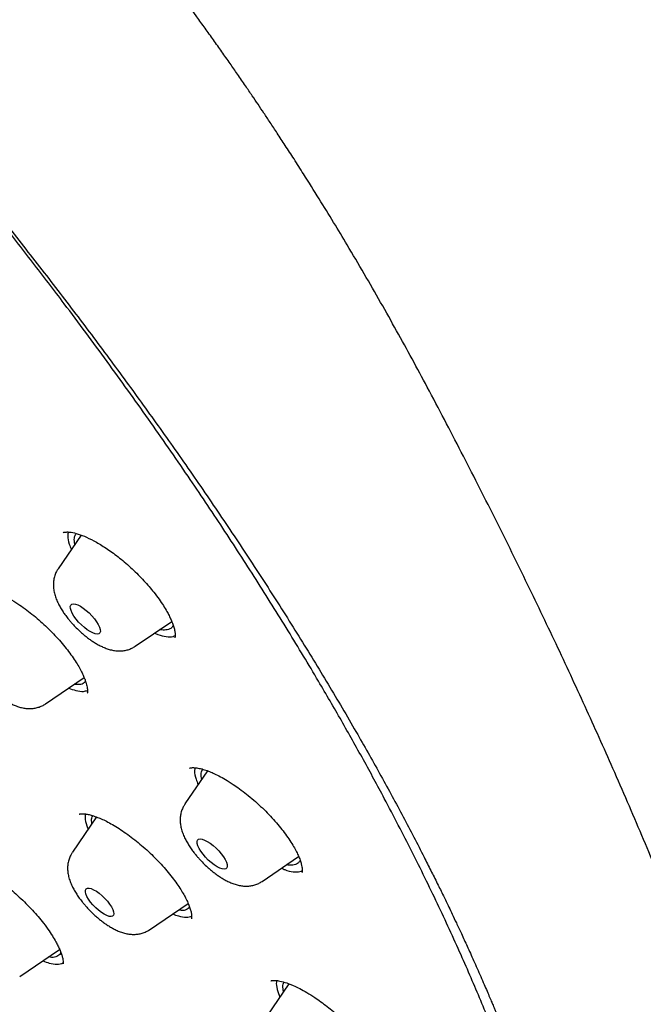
# Model space of a CAD drawing. Header units: millimetres. Extents: x 8 to 1577, y 12 to 2534.
# Tile 49 of 121: x 1360 to 1374, y 873 to 895. Entities that reach past the tile are written whole.
import ezdxf

# ---------------------------------------------------------------- set-up
doc = ezdxf.new("R2010")
doc.units = ezdxf.units.MM

msp = doc.modelspace()

# ---------------------------------------------------------------- linework, layer by layer
at = {"color": 7, "linetype": 'Continuous', "lineweight": 30}
for p, q in [((1361.832, 883.382), (1361.319, 882.633)), ((1363.042, 880.905), (1363.854, 881.458)), ((1361.039, 879.619), (1361.899, 880.205)), ((1364.656, 878.123), (1364.15, 877.385)), ((1362.176, 877.094), (1361.637, 876.308)), ((1361.976, 876.849), (1361.989, 876.821)), ((1365.874, 875.657), (1366.688, 876.212)), ((1363.361, 874.58), (1364.222, 875.166)), ((1360.462, 873.534), (1361.352, 874.141)), ((1366.47, 873.371), (1365.975, 872.648)), ((1366.222, 873.2), (1366.27, 873.077))]:
    msp.add_line(p, q, dxfattribs=at)
at = {"color": 7, "linetype": 'Continuous', "lineweight": 30, "flags": 128}
for points in [[(1362.034, 881.232), (1361.97, 881.273), (1361.904, 881.323), (1361.839, 881.381), (1361.777, 881.444), (1361.721, 881.51), (1361.673, 881.576), (1361.635, 881.639), (1361.607, 881.698), (1361.592, 881.749), (1361.59, 881.792), (1361.6, 881.824), (1361.623, 881.844), (1361.658, 881.851), (1361.703, 881.845), (1361.757, 881.827), (1361.817, 881.797), (1361.881, 881.755), (1361.947, 881.705), (1362.012, 881.647), (1362.073, 881.584), (1362.129, 881.518), (1362.178, 881.452), (1362.216, 881.389), (1362.244, 881.33), (1362.259, 881.279), (1362.261, 881.236), (1362.25, 881.204), (1362.227, 881.184), (1362.193, 881.177), (1362.148, 881.183), (1362.094, 881.201), (1362.034, 881.232)], [(1364.866, 875.984), (1364.801, 876.026), (1364.736, 876.076), (1364.67, 876.134), (1364.609, 876.197), (1364.553, 876.263), (1364.504, 876.328), (1364.466, 876.392), (1364.439, 876.45), (1364.423, 876.502), (1364.421, 876.545), (1364.432, 876.576), (1364.455, 876.596), (1364.489, 876.604), (1364.534, 876.598), (1364.588, 876.58), (1364.648, 876.549), (1364.712, 876.508), (1364.778, 876.457), (1364.843, 876.4), (1364.905, 876.337), (1364.961, 876.271), (1365.009, 876.205), (1365.048, 876.142), (1365.075, 876.083), (1365.09, 876.031), (1365.092, 875.989), (1365.082, 875.957), (1365.059, 875.937), (1365.024, 875.93), (1364.979, 875.935), (1364.926, 875.954), (1364.866, 875.984)], [(1362.346, 874.923), (1362.284, 874.964), (1362.22, 875.013), (1362.157, 875.07), (1362.097, 875.132), (1362.044, 875.196), (1361.998, 875.259), (1361.963, 875.32), (1361.939, 875.376), (1361.928, 875.424), (1361.93, 875.462), (1361.944, 875.489), (1361.971, 875.504), (1362.009, 875.506), (1362.056, 875.495), (1362.112, 875.472), (1362.172, 875.437), (1362.236, 875.391), (1362.3, 875.338), (1362.361, 875.279), (1362.418, 875.215), (1362.468, 875.151), (1362.508, 875.089), (1362.538, 875.03), (1362.556, 874.978), (1362.56, 874.935), (1362.552, 874.902), (1362.532, 874.881), (1362.499, 874.872), (1362.456, 874.877), (1362.405, 874.894), (1362.346, 874.923)]]:
    msp.add_lwpolyline(points, dxfattribs=at)
at = {"color": 7, "linetype": 'Continuous', "lineweight": 30}
for points, knots in [([(1394.298, 868.051), (1394.344, 868.096), (1394.434, 868.184), (1394.57, 868.324), (1394.688, 868.452), (1394.806, 868.586), (1394.906, 868.708), (1394.998, 868.825), (1395.083, 868.938), (1395.193, 869.093), (1395.321, 869.288), (1395.456, 869.518), (1395.579, 869.748), (1395.686, 869.972), (1395.785, 870.201), (1395.863, 870.401), (1395.927, 870.582), (1395.981, 870.747), (1396.033, 870.921), (1396.08, 871.091), (1396.114, 871.232), (1396.14, 871.342), (1396.157, 871.424), (1396.174, 871.504), (1396.191, 871.592), (1396.21, 871.695), (1396.231, 871.816), (1396.249, 871.938), (1396.267, 872.061), (1396.283, 872.187), (1396.298, 872.326), (1396.312, 872.469), (1396.323, 872.604), (1396.332, 872.734), (1396.341, 872.883), (1396.348, 873.05), (1396.353, 873.231), (1396.356, 873.413), (1396.355, 873.605), (1396.352, 873.806), (1396.346, 873.99), (1396.339, 874.148), (1396.332, 874.289), (1396.322, 874.438), (1396.31, 874.609), (1396.294, 874.804), (1396.272, 875.034), (1396.245, 875.282), (1396.215, 875.527), (1396.186, 875.739), (1396.16, 875.923), (1396.135, 876.084), (1396.111, 876.235), (1396.087, 876.378), (1396.063, 876.52), (1396.037, 876.666), (1396.006, 876.832), (1395.969, 877.025), (1395.924, 877.249), (1395.871, 877.507), (1395.814, 877.775), (1395.756, 878.042), (1395.702, 878.289), (1395.651, 878.519), (1395.603, 878.73), (1395.559, 878.92), (1395.52, 879.086), (1395.485, 879.235), (1395.45, 879.381), (1395.406, 879.561), (1395.352, 879.783), (1395.286, 880.049), (1395.194, 880.413), (1395.075, 880.875), (1394.925, 881.433), (1394.788, 881.928), (1394.67, 882.345), (1394.575, 882.673), (1394.484, 882.985), (1394.397, 883.279), (1394.32, 883.533), (1394.257, 883.74), (1394.209, 883.896), (1394.169, 884.025), (1394.132, 884.143), (1394.083, 884.299), (1394.017, 884.509), (1393.931, 884.779), (1393.834, 885.077), (1393.729, 885.398), (1393.616, 885.737), (1393.496, 886.092), (1393.369, 886.463), (1393.222, 886.885), (1393.051, 887.366), (1392.853, 887.914), (1392.637, 888.5), (1392.399, 889.128), (1392.14, 889.798), (1391.857, 890.511), (1391.549, 891.267), (1391.215, 892.067), (1390.901, 892.8), (1390.614, 893.458), (1390.36, 894.03), (1390.099, 894.611), (1389.837, 895.186), (1389.572, 895.76), (1389.309, 896.322), (1389.05, 896.871), (1388.805, 897.383), (1388.576, 897.858), (1388.363, 898.296), (1388.166, 898.697), (1387.987, 899.061), (1387.829, 899.377), (1387.693, 899.649), (1387.578, 899.878), (1387.478, 900.076), (1387.396, 900.239), (1387.336, 900.356), (1387.294, 900.44), (1387.257, 900.511), (1387.213, 900.598), (1387.158, 900.707), (1387.091, 900.837), (1387.001, 901.011), (1386.887, 901.234), (1386.743, 901.512), (1386.577, 901.829), (1386.39, 902.186), (1386.181, 902.582), (1385.954, 903.006), (1385.717, 903.443), (1385.408, 904.004), (1385.027, 904.679), (1384.572, 905.461), (1384.123, 906.212), (1383.683, 906.929), (1383.252, 907.612), (1382.861, 908.217), (1382.51, 908.748), (1382.198, 909.212), (1381.887, 909.668), (1381.567, 910.128), (1381.232, 910.601), (1380.817, 911.176), (1380.312, 911.859), (1379.705, 912.656), (1379.057, 913.482), (1378.367, 914.335), (1377.689, 915.148), (1377.028, 915.918), (1376.393, 916.639), (1375.729, 917.374), (1375.038, 918.118), (1374.26, 918.934), (1373.398, 919.811), (1372.455, 920.739), (1371.5, 921.65), (1370.535, 922.54), (1369.568, 923.405), (1368.602, 924.242), (1367.638, 925.051), (1366.674, 925.839), (1365.688, 926.623), (1364.682, 927.402), (1363.657, 928.174), (1362.637, 928.922), (1361.623, 929.648), (1360.622, 930.346), (1359.644, 931.021), (1358.698, 931.667), (1357.777, 932.291), (1356.881, 932.891), (1356.013, 933.467), (1355.186, 934.011), (1354.4, 934.522), (1353.655, 935.002), (1353.023, 935.406), (1352.493, 935.742), (1352.042, 936.026), (1351.575, 936.319), (1351.077, 936.629), (1350.547, 936.956), (1349.988, 937.299), (1349.4, 937.657), (1348.779, 938.031), (1348.126, 938.421), (1347.442, 938.825), (1346.727, 939.243), (1345.981, 939.673), (1345.263, 940.081), (1344.577, 940.465), (1343.935, 940.821), (1343.303, 941.167), (1342.716, 941.485), (1342.184, 941.77), (1341.705, 942.024), (1341.262, 942.257), (1340.854, 942.47), (1340.482, 942.663), (1340.15, 942.834), (1339.857, 942.984), (1339.601, 943.115), (1339.377, 943.229), (1339.183, 943.327), (1339.028, 943.405), (1338.901, 943.469), (1338.79, 943.525), (1338.672, 943.584), (1338.538, 943.651), (1338.377, 943.731), (1338.182, 943.828), (1337.942, 943.947), (1337.654, 944.089), (1337.317, 944.255), (1336.944, 944.436), (1336.552, 944.626), (1336.014, 944.883), (1335.349, 945.198), (1334.566, 945.562), (1333.941, 945.848), (1333.464, 946.063), (1333.128, 946.213), (1332.808, 946.355), (1332.512, 946.485), (1332.275, 946.587), (1332.092, 946.666), (1331.954, 946.724), (1331.829, 946.776), (1331.717, 946.823), (1331.616, 946.865), (1331.524, 946.903), (1331.426, 946.943), (1331.308, 946.991), (1331.161, 947.05), (1330.983, 947.121), (1330.784, 947.199), (1330.575, 947.28), (1330.364, 947.361), (1330.117, 947.453), (1329.836, 947.556), (1329.529, 947.665), (1329.244, 947.763), (1328.985, 947.85), (1328.729, 947.933), (1328.455, 948.02), (1328.18, 948.103), (1327.923, 948.178), (1327.704, 948.24), (1327.502, 948.294), (1327.315, 948.343), (1327.13, 948.39), (1326.935, 948.437), (1326.721, 948.487), (1326.499, 948.536), (1326.28, 948.581), (1326.066, 948.622), (1325.849, 948.661), (1325.623, 948.698), (1325.399, 948.732), (1325.203, 948.757), (1325.033, 948.777), (1324.879, 948.794), (1324.72, 948.809), (1324.576, 948.821), (1324.456, 948.829), (1324.352, 948.835), (1324.24, 948.841), (1324.112, 948.847), (1323.979, 948.85), (1323.851, 948.853), (1323.73, 948.853), (1323.606, 948.852), (1323.474, 948.85), (1323.342, 948.845), (1323.227, 948.84), (1323.133, 948.835), (1323.048, 948.829), (1322.951, 948.821), (1322.841, 948.812), (1322.733, 948.801), (1322.641, 948.79), (1322.567, 948.781), (1322.493, 948.771), (1322.403, 948.758), (1322.299, 948.741), (1322.191, 948.723), (1322.09, 948.704), (1321.996, 948.685), (1321.859, 948.656), (1321.682, 948.613), (1321.482, 948.558), (1321.295, 948.501), (1321.11, 948.438), (1320.907, 948.361), (1320.698, 948.272), (1320.494, 948.176), (1320.3, 948.075), (1320.108, 947.964), (1319.917, 947.843), (1319.731, 947.714), (1319.573, 947.594), (1319.438, 947.485), (1319.347, 947.407), (1319.282, 947.35), (1319.242, 947.314), (1319.185, 947.262), (1319.103, 947.185), (1318.995, 947.079), (1318.914, 946.997), (1318.869, 946.952)], [0, 0, 0, 0, 0.001381, 0.002689, 0.004634, 0.00643, 0.008099, 0.009744, 0.011347, 0.012874, 0.016247, 0.019454, 0.022337, 0.025418, 0.028325, 0.031261, 0.033108, 0.035216, 0.037481, 0.039594, 0.041525, 0.042641, 0.043628, 0.044509, 0.045546, 0.046811, 0.048244, 0.049898, 0.051202, 0.052642, 0.054398, 0.056146, 0.057703, 0.059159, 0.060718, 0.062916, 0.064995, 0.066992, 0.069197, 0.071626, 0.073914, 0.075507, 0.077001, 0.078681, 0.080572, 0.082748, 0.085241, 0.088326, 0.09103, 0.093356, 0.095312, 0.097046, 0.098611, 0.10024, 0.10167, 0.103231, 0.105004, 0.107068, 0.109506, 0.11232, 0.11551, 0.118281, 0.121063, 0.123566, 0.125789, 0.127912, 0.129697, 0.131168, 0.132697, 0.134413, 0.136941, 0.139788, 0.142867, 0.148521, 0.154366, 0.160399, 0.163959, 0.167339, 0.170537, 0.173556, 0.176383, 0.178304, 0.179888, 0.181136, 0.182251, 0.18346, 0.185882, 0.188609, 0.19164, 0.19488, 0.198272, 0.201817, 0.205514, 0.209363, 0.214418, 0.219793, 0.225544, 0.231668, 0.238168, 0.245025, 0.252254, 0.259854, 0.267826, 0.273027, 0.278375, 0.283868, 0.289266, 0.294384, 0.299766, 0.304799, 0.309484, 0.313821, 0.31781, 0.321453, 0.324748, 0.327696, 0.330043, 0.332111, 0.333901, 0.335381, 0.336511, 0.337062, 0.337648, 0.338428, 0.339402, 0.34057, 0.341933, 0.344061, 0.346538, 0.349364, 0.352538, 0.35606, 0.359914, 0.36379, 0.367582, 0.374653, 0.381402, 0.387825, 0.393921, 0.399687, 0.405123, 0.409162, 0.412997, 0.416715, 0.420526, 0.424435, 0.428445, 0.43476, 0.441307, 0.448086, 0.455096, 0.462339, 0.468194, 0.474195, 0.480345, 0.486635, 0.493036, 0.501189, 0.509335, 0.517475, 0.525611, 0.533741, 0.541719, 0.549687, 0.557643, 0.565587, 0.574068, 0.582534, 0.590981, 0.599404, 0.607797, 0.616007, 0.623912, 0.631512, 0.639146, 0.646446, 0.65341, 0.66004, 0.666334, 0.672294, 0.67611, 0.679827, 0.683779, 0.688027, 0.69257, 0.69732, 0.702355, 0.707677, 0.713284, 0.719179, 0.72536, 0.731829, 0.738584, 0.744092, 0.749777, 0.755448, 0.760761, 0.765308, 0.76955, 0.773484, 0.777112, 0.780434, 0.783448, 0.78601, 0.788298, 0.790313, 0.792056, 0.793525, 0.794476, 0.795473, 0.796517, 0.797659, 0.799098, 0.800859, 0.802941, 0.805601, 0.808651, 0.81209, 0.815743, 0.819341, 0.826786, 0.833974, 0.840906, 0.844085, 0.847207, 0.850238, 0.853004, 0.855481, 0.856882, 0.858169, 0.859342, 0.860402, 0.861348, 0.862179, 0.863017, 0.864098, 0.865498, 0.867172, 0.869117, 0.871143, 0.87315, 0.875135, 0.878225, 0.88125, 0.884039, 0.886543, 0.888869, 0.891553, 0.89465, 0.897046, 0.89925, 0.901269, 0.903154, 0.90494, 0.906902, 0.909122, 0.911505, 0.913785, 0.915946, 0.918165, 0.920582, 0.923053, 0.92528, 0.926842, 0.928479, 0.930248, 0.931983, 0.933137, 0.934165, 0.935372, 0.936798, 0.938348, 0.939756, 0.94103, 0.942371, 0.943857, 0.945431, 0.946804, 0.947712, 0.948601, 0.949688, 0.950978, 0.952321, 0.953377, 0.954132, 0.954888, 0.955915, 0.957199, 0.958479, 0.959662, 0.960748, 0.961765, 0.964464, 0.967017, 0.968922, 0.971206, 0.973785, 0.976435, 0.979031, 0.981534, 0.983952, 0.986652, 0.989201, 0.991571, 0.99321, 0.994786, 0.995309, 0.99583, 0.996473, 0.99738, 0.998554, 1, 1, 1, 1]), ([(1352.458, 860.841), (1352.813, 860.656), (1353.523, 860.287), (1354.544, 859.79), (1355.528, 859.334), (1356.473, 858.922), (1357.427, 858.531), (1358.387, 858.166), (1359.337, 857.835), (1360.25, 857.547), (1361.125, 857.3), (1361.924, 857.104), (1362.651, 856.95), (1363.31, 856.833), (1364.008, 856.732), (1364.739, 856.657), (1365.494, 856.618), (1366.218, 856.619), (1366.931, 856.664), (1367.629, 856.755), (1368.306, 856.899), (1368.882, 857.073), (1369.367, 857.264), (1369.774, 857.457), (1370.192, 857.695), (1370.613, 857.986), (1371.027, 858.338), (1371.404, 858.73), (1371.752, 859.173), (1372.067, 859.674), (1372.343, 860.234), (1372.549, 860.782), (1372.7, 861.303), (1372.808, 861.786), (1372.899, 862.336), (1372.962, 862.959), (1372.99, 863.664), (1372.976, 864.401), (1372.92, 865.194), (1372.816, 866.046), (1372.66, 866.961), (1372.474, 867.82), (1372.274, 868.613), (1372.071, 869.331), (1371.824, 870.131), (1371.523, 871.017), (1371.16, 871.994), (1370.758, 872.993), (1370.304, 874.047), (1369.793, 875.155), (1369.222, 876.32), (1368.665, 877.394), (1368.136, 878.37), (1367.646, 879.242), (1367.088, 880.201), (1366.457, 881.25), (1365.744, 882.389), (1365, 883.538), (1364.199, 884.733), (1363.338, 885.973), (1362.417, 887.257), (1361.551, 888.425), (1360.753, 889.473), (1360.03, 890.401), (1359.226, 891.411), (1358.335, 892.504), (1357.353, 893.678), (1356.35, 894.848), (1355.292, 896.049), (1354.18, 897.28), (1353.012, 898.539), (1351.935, 899.669), (1350.957, 900.671), (1350.084, 901.55), (1349.123, 902.498), (1348.074, 903.512), (1346.933, 904.588), (1345.784, 905.646), (1344.589, 906.718), (1343.349, 907.802), (1342.066, 908.893), (1340.9, 909.858), (1339.854, 910.701), (1338.928, 911.432), (1337.919, 912.211), (1336.829, 913.032), (1335.658, 913.888), (1334.493, 914.715), (1333.295, 915.538), (1332.069, 916.352), (1330.816, 917.153), (1329.691, 917.843), (1328.694, 918.433), (1327.82, 918.934), (1326.877, 919.456), (1325.869, 919.991), (1324.8, 920.53), (1323.75, 921.033), (1322.685, 921.514), (1321.61, 921.967), (1320.527, 922.387), (1319.572, 922.725), (1318.736, 922.995), (1318.012, 923.208), (1317.241, 923.414), (1316.429, 923.603), (1315.583, 923.766), (1314.766, 923.888), (1313.954, 923.972), (1313.151, 924.013), (1312.362, 924.005), (1311.683, 923.953), (1311.102, 923.872), (1310.611, 923.775), (1310.099, 923.641), (1309.574, 923.463), (1309.046, 923.231), (1308.555, 922.958), (1308.087, 922.636), (1307.646, 922.259), (1307.239, 921.824), (1306.891, 921.359), (1306.598, 920.869), (1306.359, 920.371), (1306.161, 919.85), (1306.003, 919.31), (1305.876, 918.724), (1305.784, 918.087), (1305.731, 917.409), (1305.719, 916.708), (1305.745, 915.988), (1305.81, 915.232), (1305.915, 914.441), (1306.057, 913.632), (1306.233, 912.815), (1306.44, 911.992), (1306.688, 911.122), (1306.981, 910.203), (1307.317, 909.248), (1307.686, 908.284), (1308.085, 907.315), (1308.494, 906.386), (1308.904, 905.503), (1309.308, 904.669), (1309.774, 903.748), (1310.308, 902.738), (1310.919, 901.636), (1311.564, 900.52), (1312.265, 899.356), (1313.025, 898.142), (1313.846, 896.88), (1314.625, 895.728), (1315.348, 894.689), (1316.005, 893.768), (1316.741, 892.761), (1317.56, 891.669), (1318.469, 890.492), (1319.403, 889.314), (1320.392, 888.1), (1321.438, 886.85), (1322.542, 885.568), (1323.565, 884.413), (1324.498, 883.383), (1325.335, 882.478), (1326.257, 881.498), (1327.27, 880.446), (1328.374, 879.327), (1329.491, 878.22), (1330.657, 877.093), (1331.872, 875.949), (1333.134, 874.791), (1334.363, 873.694), (1335.557, 872.656), (1336.688, 871.697), (1337.798, 870.778), (1338.885, 869.902), (1339.665, 869.283), (1340.082, 868.964), (1340.137, 868.923)], [0, 0, 0, 0, 0.005844, 0.011689, 0.017163, 0.022638, 0.028112, 0.034067, 0.040022, 0.045721, 0.051422, 0.057121, 0.061782, 0.066445, 0.071106, 0.07702, 0.082938, 0.088856, 0.09477, 0.10126, 0.107753, 0.114243, 0.118904, 0.123566, 0.128227, 0.134141, 0.140059, 0.145977, 0.151891, 0.158381, 0.164874, 0.171364, 0.176025, 0.180687, 0.185348, 0.191262, 0.19718, 0.203098, 0.209012, 0.215502, 0.221995, 0.228485, 0.233146, 0.237808, 0.242469, 0.248384, 0.254301, 0.260219, 0.266134, 0.272624, 0.279116, 0.285606, 0.290267, 0.294929, 0.29959, 0.305505, 0.311423, 0.317341, 0.323255, 0.329745, 0.336237, 0.342727, 0.347388, 0.35205, 0.356712, 0.362626, 0.368544, 0.374462, 0.380376, 0.386866, 0.393358, 0.399848, 0.40451, 0.409172, 0.413833, 0.419747, 0.425665, 0.431583, 0.437497, 0.443987, 0.45048, 0.45697, 0.461631, 0.466293, 0.470954, 0.476868, 0.482786, 0.488704, 0.494618, 0.501108, 0.507601, 0.514091, 0.518752, 0.523414, 0.528075, 0.533989, 0.539907, 0.545825, 0.55174, 0.55823, 0.564722, 0.571212, 0.575873, 0.580535, 0.585196, 0.591111, 0.597029, 0.602946, 0.608861, 0.615351, 0.621843, 0.628333, 0.632994, 0.637656, 0.642317, 0.648232, 0.65415, 0.660068, 0.665982, 0.672472, 0.678964, 0.685454, 0.691299, 0.697143, 0.702617, 0.708092, 0.713566, 0.719521, 0.725476, 0.731175, 0.736876, 0.742576, 0.74842, 0.754264, 0.759738, 0.765214, 0.770687, 0.776642, 0.782597, 0.788297, 0.793998, 0.799697, 0.804358, 0.80902, 0.813681, 0.819596, 0.825514, 0.831431, 0.837346, 0.843836, 0.850328, 0.856818, 0.861479, 0.866141, 0.870802, 0.876717, 0.882635, 0.888553, 0.894467, 0.900957, 0.907449, 0.913939, 0.9186, 0.923263, 0.927924, 0.933838, 0.939756, 0.945674, 0.951588, 0.958078, 0.96457, 0.97106, 0.976905, 0.982749, 0.988223, 0.993698, 0.999172, 1, 1, 1, 1]), ([(1378.098, 854.065), (1378.182, 854.136), (1378.356, 854.283), (1378.531, 854.473), (1378.654, 854.622), (1378.728, 854.718), (1378.794, 854.809), (1378.85, 854.892), (1378.898, 854.966), (1378.937, 855.03), (1378.969, 855.085), (1378.999, 855.138), (1379.032, 855.198), (1379.07, 855.27), (1379.115, 855.362), (1379.167, 855.475), (1379.222, 855.604), (1379.273, 855.735), (1379.317, 855.858), (1379.354, 855.972), (1379.387, 856.079), (1379.416, 856.185), (1379.445, 856.297), (1379.474, 856.421), (1379.504, 856.562), (1379.534, 856.723), (1379.562, 856.902), (1379.587, 857.091), (1379.607, 857.28), (1379.621, 857.461), (1379.632, 857.641), (1379.64, 857.818), (1379.644, 857.993), (1379.645, 858.157), (1379.643, 858.312), (1379.64, 858.469), (1379.634, 858.636), (1379.625, 858.825), (1379.612, 859.037), (1379.594, 859.269), (1379.571, 859.511), (1379.535, 859.837), (1379.482, 860.24), (1379.408, 860.722), (1379.324, 861.199), (1379.229, 861.68), (1379.127, 862.168), (1379.018, 862.667), (1378.902, 863.179), (1378.778, 863.698), (1378.651, 864.213), (1378.522, 864.714), (1378.395, 865.195), (1378.27, 865.653), (1378.142, 866.108), (1378.006, 866.581), (1377.858, 867.082), (1377.702, 867.595), (1377.453, 868.394), (1377.098, 869.486), (1376.615, 870.888), (1376.099, 872.308), (1375.55, 873.748), (1374.968, 875.205), (1374.354, 876.681), (1373.726, 878.133), (1373.086, 879.558), (1372.437, 880.957), (1371.759, 882.369), (1371.055, 883.795), (1370.322, 885.235), (1369.709, 886.408), (1369.222, 887.313), (1368.876, 887.943), (1368.52, 888.576), (1368.152, 889.216), (1367.801, 889.811), (1367.465, 890.369), (1367.141, 890.896), (1366.844, 891.368), (1366.591, 891.766), (1366.395, 892.068), (1366.218, 892.339), (1366.059, 892.58), (1365.916, 892.795), (1365.783, 892.994), (1365.646, 893.196), (1365.493, 893.42), (1365.328, 893.661), (1365.152, 893.914), (1364.973, 894.169), (1364.788, 894.431), (1364.601, 894.692), (1364.297, 895.112), (1363.875, 895.685), (1363.327, 896.406), (1362.725, 897.179), (1362.057, 898.012), (1361.314, 898.907), (1360.55, 899.799), (1359.764, 900.685), (1358.96, 901.563), (1358.139, 902.43), (1357.304, 903.283), (1356.457, 904.122), (1355.598, 904.949), (1354.727, 905.762), (1353.846, 906.56), (1352.924, 907.372), (1351.962, 908.194), (1350.963, 909.021), (1349.963, 909.824), (1348.964, 910.605), (1347.965, 911.364), (1347.008, 912.073), (1346.088, 912.739), (1345.197, 913.371), (1344.394, 913.93), (1343.675, 914.426), (1343.174, 914.769), (1342.793, 915.029), (1342.541, 915.2), (1342.305, 915.36), (1342.11, 915.492), (1341.963, 915.591), (1341.858, 915.662), (1341.764, 915.724), (1341.662, 915.794), (1341.531, 915.881), (1341.374, 915.986), (1341.2, 916.102), (1341.017, 916.224), (1340.742, 916.408), (1340.369, 916.654), (1339.9, 916.963), (1339.309, 917.35), (1338.616, 917.8), (1337.828, 918.307), (1337.192, 918.711), (1336.695, 919.025), (1336.332, 919.253), (1335.973, 919.478), (1335.622, 919.697), (1335.283, 919.907), (1334.955, 920.109), (1334.635, 920.306), (1334.334, 920.49), (1334.034, 920.673), (1333.721, 920.863), (1333.363, 921.079), (1332.962, 921.321), (1332.519, 921.585), (1332.037, 921.871), (1331.515, 922.179), (1330.952, 922.508), (1330.564, 922.733), (1330.363, 922.85)], [0, 0, 0, 0, 0.006988, 0.014481, 0.01748, 0.020422, 0.023064, 0.025391, 0.027443, 0.029173, 0.030579, 0.031833, 0.033369, 0.03521, 0.037355, 0.040242, 0.043485, 0.046568, 0.049374, 0.051901, 0.054151, 0.056445, 0.058704, 0.061289, 0.064199, 0.067492, 0.07112, 0.074977, 0.078648, 0.082085, 0.08529, 0.08877, 0.091937, 0.094886, 0.097648, 0.100305, 0.103213, 0.106501, 0.110167, 0.114211, 0.118354, 0.122397, 0.130496, 0.138165, 0.145682, 0.153194, 0.160717, 0.168383, 0.176229, 0.184197, 0.191967, 0.19949, 0.206659, 0.213387, 0.219732, 0.226636, 0.234064, 0.2415, 0.248776, 0.268349, 0.287888, 0.307426, 0.326963, 0.3465, 0.366036, 0.385571, 0.403476, 0.421384, 0.439304, 0.457225, 0.475146, 0.493061, 0.500719, 0.508375, 0.516029, 0.52368, 0.531379, 0.537301, 0.543517, 0.550029, 0.553908, 0.55744, 0.560591, 0.563361, 0.565804, 0.568067, 0.570251, 0.572792, 0.575821, 0.578541, 0.581538, 0.584568, 0.587553, 0.590491, 0.59897, 0.607106, 0.615114, 0.625323, 0.635502, 0.645697, 0.655905, 0.666119, 0.676293, 0.686444, 0.696588, 0.706734, 0.716922, 0.727136, 0.737352, 0.748775, 0.760164, 0.771542, 0.78292, 0.794301, 0.805686, 0.815709, 0.825888, 0.836348, 0.843445, 0.850756, 0.853687, 0.85665, 0.859514, 0.861878, 0.863429, 0.864622, 0.865523, 0.866676, 0.868198, 0.870051, 0.872138, 0.874265, 0.876429, 0.881728, 0.887236, 0.892804, 0.902388, 0.911511, 0.920467, 0.924741, 0.929016, 0.933275, 0.937419, 0.941426, 0.945297, 0.949033, 0.95279, 0.955976, 0.959693, 0.963941, 0.968719, 0.974028, 0.979756, 0.985995, 0.992743, 1, 1, 1, 1]), ([(1330.318, 917.667), (1330.431, 917.596), (1330.645, 917.464), (1330.946, 917.274), (1331.207, 917.108), (1331.427, 916.966), (1331.612, 916.847), (1331.776, 916.74), (1332.029, 916.575), (1332.381, 916.343), (1332.951, 915.962), (1333.646, 915.489), (1334.514, 914.884), (1335.437, 914.224), (1336.415, 913.506), (1337.419, 912.751), (1338.448, 911.957), (1339.5, 911.124), (1340.553, 910.271), (1341.603, 909.398), (1342.673, 908.489), (1343.761, 907.542), (1344.865, 906.558), (1345.964, 905.556), (1347.057, 904.539), (1348.141, 903.506), (1349.196, 902.479), (1350.221, 901.461), (1351.215, 900.452), (1352.199, 899.435), (1353.17, 898.409), (1354.147, 897.354), (1355.13, 896.272), (1356.114, 895.163), (1357.081, 894.049), (1358.03, 892.931), (1358.959, 891.811), (1359.849, 890.712), (1360.701, 889.634), (1361.516, 888.58), (1362.31, 887.527), (1363.082, 886.477), (1363.846, 885.411), (1364.6, 884.328), (1365.341, 883.231), (1366.053, 882.142), (1366.736, 881.061), (1367.389, 879.99), (1367.986, 878.973), (1368.53, 878.009), (1369.025, 877.097), (1369.389, 876.397), (1369.638, 875.903), (1369.781, 875.616), (1369.915, 875.344), (1370.025, 875.116), (1370.122, 874.913), (1370.215, 874.716), (1370.327, 874.477), (1370.455, 874.198), (1370.6, 873.878), (1370.699, 873.654), (1370.751, 873.534)], [0, 0, 0, 0, 0.007184, 0.013512, 0.018985, 0.023599, 0.027355, 0.030607, 0.033897, 0.043173, 0.052607, 0.069452, 0.086298, 0.106352, 0.126407, 0.146462, 0.167949, 0.189437, 0.210924, 0.232412, 0.253884, 0.276669, 0.299463, 0.322257, 0.34505, 0.367847, 0.390647, 0.412131, 0.433615, 0.455098, 0.476582, 0.498061, 0.520846, 0.543643, 0.56644, 0.589237, 0.612033, 0.634824, 0.656306, 0.677788, 0.69927, 0.720752, 0.742231, 0.765012, 0.787806, 0.8106, 0.833394, 0.856187, 0.878968, 0.899011, 0.919054, 0.939097, 0.945712, 0.952281, 0.958472, 0.964237, 0.967807, 0.972331, 0.97781, 0.984246, 0.991641, 1, 1, 1, 1]), ([(1361.428, 883.437), (1361.434, 883.441), (1361.445, 883.447), (1361.471, 883.451), (1361.5, 883.453), (1361.535, 883.454), (1361.572, 883.451), (1361.64, 883.443), (1361.763, 883.413), (1361.953, 883.34), (1362.176, 883.227), (1362.38, 883.1), (1362.554, 882.978), (1362.691, 882.873), (1362.831, 882.757), (1362.97, 882.632), (1363.106, 882.501), (1363.233, 882.368), (1363.349, 882.238), (1363.463, 882.1), (1363.571, 881.957), (1363.669, 881.812), (1363.742, 881.689), (1363.799, 881.584), (1363.843, 881.489), (1363.881, 881.395), (1363.91, 881.304), (1363.928, 881.216), (1363.932, 881.15), (1363.93, 881.11), (1363.924, 881.099), (1363.921, 881.094)], [0, 0, 0, 0, 0.042292, 0.076737, 0.102995, 0.12098, 0.136715, 0.152844, 0.203086, 0.25485, 0.308426, 0.365598, 0.395651, 0.426676, 0.458676, 0.49145, 0.52477, 0.557052, 0.58798, 0.617567, 0.654941, 0.689985, 0.722685, 0.746716, 0.773268, 0.802408, 0.834058, 0.868267, 0.90701, 0.951002, 1, 1, 1, 1]), ([(1361.543, 883.453), (1361.538, 883.424), (1361.525, 883.35), (1361.55, 883.216), (1361.596, 883.104), (1361.613, 883.062)], [0, 0, 0, 0, 0.287028, 0.737166, 1, 1, 1, 1]), ([(1361.695, 883.181), (1361.69, 883.204), (1361.674, 883.281), (1361.683, 883.361), (1361.713, 883.401), (1361.723, 883.414)], [0, 0, 0, 0, 0.223571, 0.749551, 1, 1, 1, 1]), ([(1361.319, 882.63), (1361.306, 882.611), (1361.274, 882.563), (1361.241, 882.478), (1361.218, 882.383), (1361.21, 882.286), (1361.215, 882.188), (1361.234, 882.085), (1361.266, 881.981), (1361.309, 881.88), (1361.359, 881.785), (1361.412, 881.696), (1361.471, 881.61), (1361.53, 881.533), (1361.586, 881.464), (1361.648, 881.394), (1361.695, 881.345), (1361.725, 881.314)], [0, 0, 0, 0, 0.0467303, 0.1123817, 0.180911, 0.2453138, 0.3136371, 0.3880646, 0.4692256, 0.54952, 0.6226357, 0.692161, 0.7578793, 0.8264057, 0.8763728, 0.922221, 1, 1, 1, 1]), ([(1359.475, 882.205), (1359.482, 882.208), (1359.493, 882.214), (1359.533, 882.217), (1359.583, 882.216), (1359.633, 882.211), (1359.697, 882.199), (1359.776, 882.179), (1359.879, 882.143), (1359.993, 882.096), (1360.127, 882.03), (1360.287, 881.939), (1360.454, 881.831), (1360.619, 881.712), (1360.774, 881.591), (1360.927, 881.461), (1361.074, 881.324), (1361.215, 881.182), (1361.347, 881.038), (1361.469, 880.893), (1361.581, 880.75), (1361.679, 880.611), (1361.761, 880.481), (1361.826, 880.364), (1361.876, 880.262), (1361.912, 880.176), (1361.937, 880.104), (1361.954, 880.042), (1361.966, 879.987), (1361.973, 879.941), (1361.975, 879.901), (1361.976, 879.872), (1361.97, 879.861), (1361.966, 879.855)], [0, 0, 0, 0, 0.053196, 0.097706, 0.122414, 0.143516, 0.162897, 0.196936, 0.224754, 0.25355, 0.286853, 0.324709, 0.367112, 0.401812, 0.437156, 0.472296, 0.507227, 0.54196, 0.576508, 0.610866, 0.645023, 0.678969, 0.711501, 0.74174, 0.769527, 0.794871, 0.817825, 0.838432, 0.858818, 0.885133, 0.917575, 0.955904, 1, 1, 1, 1]), ([(1361.725, 881.314), (1361.756, 881.284), (1361.8, 881.241), (1361.868, 881.181), (1361.926, 881.132), (1361.997, 881.077), (1362.071, 881.024), (1362.151, 880.973), (1362.234, 880.925), (1362.321, 880.883), (1362.412, 880.846), (1362.507, 880.819), (1362.602, 880.802), (1362.697, 880.797), (1362.789, 880.804), (1362.88, 880.825), (1362.964, 880.857), (1363.015, 880.888), (1363.04, 880.904)], [0, 0, 0, 0, 0.079585, 0.112089, 0.165865, 0.221389, 0.280947, 0.34331, 0.408376, 0.476254, 0.547049, 0.619551, 0.68968, 0.75599, 0.819507, 0.881605, 0.943209, 1, 1, 1, 1]), ([(1363.472, 881.198), (1363.497, 881.187), (1363.594, 881.143), (1363.735, 881.116), (1363.866, 881.11), (1363.916, 881.138), (1363.931, 881.146)], [0, 0, 0, 0, 0.121443, 0.482139, 0.842836, 1, 1, 1, 1]), ([(1363.887, 881.371), (1363.877, 881.352), (1363.85, 881.302), (1363.759, 881.269), (1363.668, 881.258), (1363.601, 881.275), (1363.59, 881.278)], [0, 0, 0, 0, 0.217046, 0.573632, 0.930217, 1, 1, 1, 1]), ([(1361.93, 880.122), (1361.913, 880.104), (1361.874, 880.062), (1361.787, 880.04), (1361.708, 880.052), (1361.68, 880.056)], [0, 0, 0, 0, 0.316149, 0.757228, 1, 1, 1, 1]), ([(1359.722, 880.029), (1359.753, 879.999), (1359.797, 879.956), (1359.864, 879.896), (1359.923, 879.847), (1359.993, 879.792), (1360.068, 879.739), (1360.147, 879.688), (1360.23, 879.64), (1360.317, 879.597), (1360.409, 879.561), (1360.503, 879.533), (1360.599, 879.516), (1360.693, 879.511), (1360.786, 879.519), (1360.876, 879.539), (1360.961, 879.571), (1361.013, 879.604), (1361.038, 879.619)], [0, 0, 0, 0, 0.079485, 0.111948, 0.165656, 0.22111, 0.280593, 0.342878, 0.407861, 0.475654, 0.54636, 0.61877, 0.688812, 0.755038, 0.818474, 0.880495, 0.94202, 1, 1, 1, 1]), ([(1361.554, 879.97), (1361.608, 879.95), (1361.731, 879.905), (1361.875, 879.888), (1361.945, 879.91), (1361.974, 879.919)], [0, 0, 0, 0, 0.316688, 0.715238, 1, 1, 1, 1]), ([(1364.251, 878.183), (1364.256, 878.186), (1364.264, 878.19), (1364.287, 878.193), (1364.315, 878.195), (1364.353, 878.195), (1364.394, 878.191), (1364.457, 878.182), (1364.549, 878.161), (1364.665, 878.122), (1364.783, 878.073), (1364.91, 878.011), (1365.058, 877.929), (1365.214, 877.831), (1365.372, 877.722), (1365.526, 877.605), (1365.684, 877.474), (1365.84, 877.333), (1365.989, 877.188), (1366.127, 877.04), (1366.254, 876.892), (1366.369, 876.746), (1366.471, 876.604), (1366.556, 876.47), (1366.625, 876.349), (1366.68, 876.235), (1366.721, 876.134), (1366.748, 876.046), (1366.76, 875.986), (1366.765, 875.945), (1366.767, 875.91), (1366.766, 875.885), (1366.766, 875.866), (1366.762, 875.859), (1366.76, 875.855)], [0, 0, 0, 0, 0.041097, 0.074872, 0.101014, 0.119619, 0.136986, 0.155344, 0.193741, 0.227753, 0.25651, 0.286905, 0.321724, 0.361016, 0.393453, 0.428438, 0.465004, 0.501428, 0.537585, 0.573259, 0.608494, 0.643315, 0.677738, 0.711682, 0.743338, 0.772034, 0.805544, 0.833712, 0.860798, 0.878249, 0.896998, 0.922781, 0.957195, 1, 1, 1, 1]), ([(1364.373, 878.193), (1364.369, 878.168), (1364.357, 878.098), (1364.381, 877.969), (1364.427, 877.856), (1364.444, 877.815)], [0, 0, 0, 0, 0.256488, 0.725907, 1, 1, 1, 1]), ([(1364.526, 877.934), (1364.521, 877.957), (1364.505, 878.033), (1364.514, 878.113), (1364.544, 878.154), (1364.554, 878.167)], [0, 0, 0, 0, 0.223571, 0.749551, 1, 1, 1, 1]), ([(1364.151, 877.384), (1364.138, 877.364), (1364.106, 877.316), (1364.072, 877.231), (1364.049, 877.136), (1364.041, 877.038), (1364.046, 876.94), (1364.065, 876.838), (1364.097, 876.734), (1364.14, 876.633), (1364.19, 876.538), (1364.244, 876.449), (1364.303, 876.363), (1364.361, 876.285), (1364.418, 876.217), (1364.48, 876.146), (1364.527, 876.098), (1364.557, 876.067)], [0, 0, 0, 0, 0.0473085, 0.11292, 0.1814078, 0.2457715, 0.3140534, 0.3884358, 0.4695475, 0.5497932, 0.6228646, 0.6923477, 0.7580262, 0.826511, 0.8764478, 0.9222682, 1, 1, 1, 1]), ([(1361.789, 877.158), (1361.792, 877.16), (1361.798, 877.163), (1361.816, 877.165), (1361.841, 877.167), (1361.874, 877.167), (1361.919, 877.163), (1361.985, 877.153), (1362.082, 877.128), (1362.19, 877.091), (1362.308, 877.042), (1362.43, 876.982), (1362.568, 876.905), (1362.717, 876.812), (1362.872, 876.705), (1363.028, 876.587), (1363.183, 876.46), (1363.334, 876.325), (1363.481, 876.184), (1363.62, 876.039), (1363.749, 875.892), (1363.867, 875.746), (1363.97, 875.607), (1364.055, 875.479), (1364.124, 875.365), (1364.182, 875.255), (1364.229, 875.153), (1364.265, 875.056), (1364.284, 874.989), (1364.294, 874.939), (1364.298, 874.901), (1364.3, 874.869), (1364.299, 874.846), (1364.299, 874.831), (1364.296, 874.826), (1364.294, 874.823)], [0, 0, 0, 0, 0.038495, 0.070202, 0.094752, 0.113519, 0.131531, 0.160744, 0.191098, 0.225383, 0.25371, 0.284287, 0.317137, 0.351893, 0.386956, 0.42212, 0.457334, 0.492544, 0.52771, 0.562822, 0.59788, 0.632905, 0.666798, 0.698284, 0.727357, 0.754023, 0.785846, 0.814409, 0.845572, 0.862476, 0.880261, 0.901877, 0.929177, 0.961945, 1, 1, 1, 1]), ([(1361.922, 877.162), (1361.92, 877.123), (1361.916, 877.035), (1361.955, 876.916), (1361.976, 876.849)], [0, 0, 0, 0, 0.437789, 1, 1, 1, 1]), ([(1362.073, 876.944), (1362.068, 876.99), (1362.06, 877.061), (1362.083, 877.107), (1362.091, 877.123)], [0, 0, 0, 0, 0.6402307, 1, 1, 1, 1]), ([(1358.932, 876.148), (1358.934, 876.15), (1358.938, 876.151), (1358.957, 876.153), (1358.99, 876.155), (1359.035, 876.152), (1359.098, 876.143), (1359.187, 876.121), (1359.288, 876.087), (1359.402, 876.04), (1359.523, 875.982), (1359.658, 875.909), (1359.802, 875.82), (1359.952, 875.718), (1360.106, 875.604), (1360.261, 875.479), (1360.415, 875.344), (1360.566, 875.201), (1360.71, 875.054), (1360.843, 874.908), (1360.971, 874.754), (1361.088, 874.597), (1361.19, 874.444), (1361.263, 874.321), (1361.317, 874.219), (1361.356, 874.133), (1361.389, 874.05), (1361.414, 873.973), (1361.429, 873.899), (1361.432, 873.848), (1361.431, 873.822), (1361.429, 873.817), (1361.428, 873.815)], [0, 0, 0, 0, 0.0442675, 0.0791332, 0.1045776, 0.1268197, 0.1546543, 0.1833655, 0.2168213, 0.2450786, 0.2760555, 0.3092612, 0.3430497, 0.3773012, 0.4120271, 0.447225, 0.4828601, 0.5188781, 0.5552181, 0.5905681, 0.6239039, 0.6652255, 0.703033, 0.7373359, 0.7613508, 0.786894, 0.8143322, 0.8436305, 0.8748948, 0.910905, 0.9526768, 1, 1, 1, 1]), ([(1361.637, 876.305), (1361.624, 876.285), (1361.593, 876.238), (1361.559, 876.154), (1361.536, 876.058), (1361.528, 875.961), (1361.533, 875.863), (1361.552, 875.761), (1361.584, 875.657), (1361.627, 875.556), (1361.677, 875.46), (1361.731, 875.372), (1361.79, 875.285), (1361.849, 875.208), (1361.905, 875.14), (1361.967, 875.069), (1362.014, 875.02), (1362.044, 874.99)], [0, 0, 0, 0, 0.046092, 0.111787, 0.180362, 0.244808, 0.313177, 0.387655, 0.46887, 0.549218, 0.622383, 0.691955, 0.757717, 0.826289, 0.87629, 0.922169, 1, 1, 1, 1]), ([(1364.557, 876.067), (1364.588, 876.037), (1364.632, 875.994), (1364.699, 875.934), (1364.757, 875.885), (1364.828, 875.83), (1364.903, 875.777), (1364.982, 875.726), (1365.065, 875.678), (1365.152, 875.635), (1365.244, 875.599), (1365.338, 875.571), (1365.434, 875.554), (1365.528, 875.549), (1365.621, 875.557), (1365.711, 875.577), (1365.796, 875.609), (1365.847, 875.641), (1365.871, 875.656)], [0, 0, 0, 0, 0.07958, 0.112081, 0.165854, 0.221374, 0.280928, 0.343287, 0.408349, 0.476223, 0.547013, 0.619509, 0.689634, 0.75594, 0.819452, 0.881546, 0.943146, 1, 1, 1, 1]), ([(1366.304, 875.95), (1366.328, 875.939), (1366.426, 875.896), (1366.566, 875.869), (1366.699, 875.863), (1366.75, 875.892), (1366.767, 875.901)], [0, 0, 0, 0, 0.1196297, 0.4749416, 0.8302534, 1, 1, 1, 1]), ([(1366.721, 876.128), (1366.71, 876.108), (1366.683, 876.055), (1366.591, 876.022), (1366.499, 876.01), (1366.432, 876.028), (1366.421, 876.031)], [0, 0, 0, 0, 0.231247, 0.581365, 0.931483, 1, 1, 1, 1]), ([(1364.255, 875.082), (1364.233, 875.061), (1364.186, 875.018), (1364.096, 875), (1364.023, 875.013), (1364.002, 875.017)], [0, 0, 0, 0, 0.388537, 0.827237, 1, 1, 1, 1]), ([(1362.044, 874.99), (1362.075, 874.959), (1362.119, 874.916), (1362.186, 874.857), (1362.245, 874.808), (1362.315, 874.753), (1362.39, 874.699), (1362.469, 874.648), (1362.552, 874.601), (1362.639, 874.558), (1362.731, 874.522), (1362.825, 874.494), (1362.921, 874.477), (1363.015, 874.472), (1363.108, 874.479), (1363.198, 874.5), (1363.283, 874.532), (1363.335, 874.564), (1363.36, 874.58)], [0, 0, 0, 0, 0.0795, 0.111969, 0.165688, 0.221153, 0.280647, 0.342944, 0.40794, 0.475747, 0.546466, 0.61889, 0.688945, 0.755184, 0.818633, 0.880666, 0.942203, 1, 1, 1, 1]), ([(1363.877, 874.932), (1363.921, 874.915), (1364.034, 874.87), (1364.181, 874.849), (1364.261, 874.868), (1364.299, 874.877)], [0, 0, 0, 0, 0.249142, 0.647703, 1, 1, 1, 1]), ([(1361.378, 874.075), (1361.376, 874.066), (1361.362, 874.021), (1361.294, 873.981), (1361.204, 873.954), (1361.127, 873.967), (1361.103, 873.971)], [0, 0, 0, 0, 0.0914856, 0.4602897, 0.8290938, 1, 1, 1, 1]), ([(1360.977, 873.886), (1361.026, 873.867), (1361.145, 873.821), (1361.294, 873.808), (1361.397, 873.814), (1361.429, 873.841), (1361.431, 873.843)], [0, 0, 0, 0, 0.252405, 0.61247, 0.972534, 1, 1, 1, 1]), ([(1370.751, 873.535), (1370.777, 873.476), (1370.825, 873.366), (1370.891, 873.212), (1370.948, 873.079), (1370.995, 872.967), (1371.033, 872.876), (1371.062, 872.806), (1371.087, 872.747), (1371.117, 872.675), (1371.158, 872.573), (1371.215, 872.434), (1371.285, 872.261), (1371.366, 872.056), (1371.459, 871.818), (1371.523, 871.65), (1371.557, 871.561)], [0, 0, 0, 0, 0.087436, 0.164422, 0.230945, 0.286999, 0.332576, 0.367673, 0.392973, 0.422349, 0.476322, 0.547219, 0.635043, 0.739789, 0.861448, 1, 1, 1, 1]), ([(1366.07, 873.439), (1366.073, 873.441), (1366.079, 873.445), (1366.099, 873.447), (1366.126, 873.448), (1366.16, 873.448), (1366.197, 873.445), (1366.262, 873.436), (1366.379, 873.408), (1366.542, 873.348), (1366.712, 873.268), (1366.874, 873.179), (1367.033, 873.078), (1367.184, 872.973), (1367.324, 872.868), (1367.466, 872.753), (1367.608, 872.629), (1367.747, 872.499), (1367.878, 872.366), (1367.998, 872.235), (1368.117, 872.095), (1368.23, 871.949), (1368.333, 871.8), (1368.411, 871.675), (1368.47, 871.567), (1368.515, 871.474), (1368.551, 871.384), (1368.578, 871.301), (1368.594, 871.222), (1368.598, 871.167), (1368.597, 871.136), (1368.593, 871.129), (1368.591, 871.125)], [0, 0, 0, 0, 0.039906, 0.072984, 0.098939, 0.117715, 0.134006, 0.149806, 0.19621, 0.24735, 0.284321, 0.322762, 0.362462, 0.393096, 0.42447, 0.456579, 0.489418, 0.52281, 0.555462, 0.587093, 0.617507, 0.656167, 0.692743, 0.727272, 0.752673, 0.779797, 0.808706, 0.839365, 0.871756, 0.908854, 0.951645, 1, 1, 1, 1]), ([(1366.197, 873.445), (1366.193, 873.423), (1366.182, 873.357), (1366.206, 873.263), (1366.222, 873.2)], [0, 0, 0, 0, 0.319826, 1, 1, 1, 1]), ([(1366.351, 873.197), (1366.346, 873.219), (1366.33, 873.296), (1366.337, 873.367), (1366.361, 873.401), (1366.365, 873.408)], [0, 0, 0, 0, 0.257411, 0.863004, 1, 1, 1, 1])]:
    msp.add_open_spline(points, degree=3, knots=knots, dxfattribs=at)

doc.saveas('drawing.dxf')
